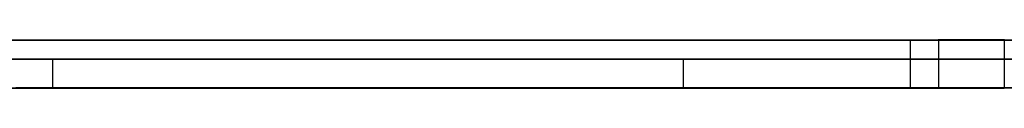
# Model space of a CAD drawing. Extents: x -2.05 to 2.05, y 0 to 2.3.
# Tile 41 of 74: x 1.19474 to 1.204989, y 2.219499 to 2.22. Entities that reach past the tile are written whole.
import ezdxf

# ---------------------------------------------------------------- set-up
doc = ezdxf.new("R2010")
doc.units = 0
doc.layers.get('0').update_dxf_attribs({"linetype": 'CONTINUOUS'})

# ---------------------------------------------------------------- blocks, each defined once
blk = doc.blocks.new('*U1')
at = {"extrusion": (0, 1, 0)}
for p, q in [((1.978, 2.219999, -0.83), (-1.978, 2.219999, -0.83)), ((-1.978, 2.219999, 0.83), (1.978, 2.219999, 0.83)), ((0.708, 2.219999, -0.705), (1.628, 2.219999, -0.705)), ((1.628, 2.219999, -0.405), (0.708, 2.219999, -0.405)), ((1.174032, 2.219999, -0.32115), (1.204008, 2.219999, -0.32115)), ((1.204302, 2.219999, -0.20115), (1.174032, 2.219999, -0.20115)), ((1.204987, 2.219999, -0.307338), (1.19, 2.219999, -0.307338)), ((1.19, 2.219999, -0.214962), (1.204987, 2.219999, -0.214962)), ((1.628, 2.219799, -0.705), (0.708, 2.219799, -0.705)), ((0.708, 2.219799, -0.405), (1.628, 2.219799, -0.405)), ((1.204008, 2.219499, -0.32115), (1.174032, 2.219499, -0.32115)), ((1.174032, 2.219499, -0.20115), (1.204302, 2.219499, -0.20115)), ((1.204987, 2.219499, -0.307338), (1.19, 2.219499, -0.307338)), ((1.19, 2.219499, -0.214962), (1.204987, 2.219499, -0.214962))]:
    blk.add_line(p, q, dxfattribs=at)
for p, q in [((1.978, 2.219999, -0.83), (-1.978, 2.219999, -0.83)), ((0.708, 2.219999, -0.705), (1.628, 2.219999, -0.705)), ((1.174032, 2.219999, -0.32115), (1.204008, 2.219999, -0.32115)), ((1.19, 2.219999, -0.214962), (1.204987, 2.219999, -0.214962)), ((1.204008, 2.219999, -0.32115), (1.204008, 2.219499, -0.32115)), ((1.204008, 2.219999, -0.32115), (1.204008, 2.219499, -0.32115)), ((1.204302, 2.219999, -0.20115), (1.204302, 2.219499, -0.20115)), ((1.204987, 2.219999, -0.214962), (1.204987, 2.219499, -0.214962)), ((1.204987, 2.219999, -0.307338), (1.204987, 2.219499, -0.307338)), ((1.204987, 2.219999, -0.214962), (1.204987, 2.219499, -0.214962)), ((1.628, 2.219799, -0.705), (0.708, 2.219799, -0.705)), ((1.195083, 2.219799, -0.548134), (1.195083, 2.219499, -0.548134)), ((1.195083, 2.219799, -0.548134), (1.195083, 2.219499, -0.548134)), ((1.201646, 2.219799, -0.603481), (1.201646, 2.219499, -0.603481)), ((1.201646, 2.219799, -0.603481), (1.201646, 2.219499, -0.603481)), ((1.204008, 2.219499, -0.32115), (1.174032, 2.219499, -0.32115)), ((1.19, 2.219499, -0.214962), (1.204987, 2.219499, -0.214962))]:
    blk.add_line(p, q)
at = {"extrusion": (0, 0, -1)}
for p, q in [((-1.978, 2.219999, 0.83), (1.978, 2.219999, 0.83)), ((1.628, 2.219999, -0.405), (0.708, 2.219999, -0.405)), ((1.204302, 2.219999, -0.20115), (1.174032, 2.219999, -0.20115)), ((1.204987, 2.219999, -0.307338), (1.19, 2.219999, -0.307338)), ((1.204302, 2.219999, -0.20115), (1.204302, 2.219499, -0.20115)), ((1.204987, 2.219999, -0.307338), (1.204987, 2.219499, -0.307338)), ((0.708, 2.219799, -0.405), (1.628, 2.219799, -0.405)), ((1.174032, 2.219499, -0.20115), (1.204302, 2.219499, -0.20115)), ((1.204987, 2.219499, -0.307338), (1.19, 2.219499, -0.307338))]:
    blk.add_line(p, q, dxfattribs=at)
for points in [[(1.20401, 2.22, -0.32115), (1.20437, 2.22, -0.32115), (1.20474, 2.22, -0.321149), (1.2051, 2.22, -0.321147)], [(1.20401, 2.22, -0.32115), (1.20437, 2.22, -0.32115), (1.20474, 2.22, -0.321149), (1.2051, 2.22, -0.321147)], [(1.20499, 2.22, -0.201151), (1.20465, 2.22, -0.20115), (1.2043, 2.22, -0.20115)], [(1.20499, 2.22, -0.201151), (1.20465, 2.22, -0.20115), (1.2043, 2.22, -0.20115)], [(1.19508, 2.2198, -0.548134), (1.19493, 2.2198, -0.548007), (1.19477, 2.2198, -0.547881), (1.19461, 2.2198, -0.547755)], [(1.19508, 2.2198, -0.548134), (1.19493, 2.2198, -0.548007), (1.19477, 2.2198, -0.547881), (1.19461, 2.2198, -0.547755)], [(1.19466, 2.2198, -0.60755), (1.19479, 2.2198, -0.607497), (1.19492, 2.2198, -0.607443), (1.19505, 2.2198, -0.607389), (1.19518, 2.2198, -0.607334), (1.19531, 2.2198, -0.607279), (1.19544, 2.2198, -0.607223), (1.19556, 2.2198, -0.607167), (1.19569, 2.2198, -0.607111), (1.19582, 2.2198, -0.607054), (1.19594, 2.2198, -0.606997), (1.19607, 2.2198, -0.60694), (1.19619, 2.2198, -0.606882), (1.19631, 2.2198, -0.606824), (1.19644, 2.2198, -0.606765), (1.19656, 2.2198, -0.606706), (1.19668, 2.2198, -0.606646), (1.1968, 2.2198, -0.606587), (1.19692, 2.2198, -0.606526), (1.19704, 2.2198, -0.606466), (1.19716, 2.2198, -0.606405), (1.19728, 2.2198, -0.606343), (1.1974, 2.2198, -0.606281), (1.19752, 2.2198, -0.606219), (1.19763, 2.2198, -0.606156), (1.19775, 2.2198, -0.606093), (1.19787, 2.2198, -0.60603), (1.19798, 2.2198, -0.605966), (1.1981, 2.2198, -0.605902), (1.19821, 2.2198, -0.605837), (1.19832, 2.2198, -0.605772), (1.19844, 2.2198, -0.605707), (1.19855, 2.2198, -0.605641), (1.19866, 2.2198, -0.605575), (1.19877, 2.2198, -0.605508), (1.19888, 2.2198, -0.605441), (1.19899, 2.2198, -0.605373), (1.1991, 2.2198, -0.605306), (1.19921, 2.2198, -0.605237), (1.19932, 2.2198, -0.605169), (1.19943, 2.2198, -0.6051), (1.19953, 2.2198, -0.60503), (1.19964, 2.2198, -0.604961), (1.19975, 2.2198, -0.60489), (1.19985, 2.2198, -0.60482), (1.19996, 2.2198, -0.604749), (1.20006, 2.2198, -0.604677), (1.20016, 2.2198, -0.604606), (1.20027, 2.2198, -0.604533), (1.20037, 2.2198, -0.604461), (1.20047, 2.2198, -0.604388), (1.20057, 2.2198, -0.604314), (1.20067, 2.2198, -0.604241), (1.20077, 2.2198, -0.604166), (1.20087, 2.2198, -0.604092), (1.20097, 2.2198, -0.604017), (1.20107, 2.2198, -0.603941), (1.20117, 2.2198, -0.603866), (1.20126, 2.2198, -0.60379), (1.20136, 2.2198, -0.603713), (1.20146, 2.2198, -0.603636), (1.20155, 2.2198, -0.603559), (1.20165, 2.2198, -0.603481)], [(1.19466, 2.2198, -0.60755), (1.19479, 2.2198, -0.607497), (1.19492, 2.2198, -0.607443), (1.19505, 2.2198, -0.607389), (1.19518, 2.2198, -0.607334), (1.19531, 2.2198, -0.607279), (1.19544, 2.2198, -0.607223), (1.19556, 2.2198, -0.607167), (1.19569, 2.2198, -0.607111), (1.19582, 2.2198, -0.607054), (1.19594, 2.2198, -0.606997), (1.19607, 2.2198, -0.60694), (1.19619, 2.2198, -0.606882), (1.19631, 2.2198, -0.606824), (1.19644, 2.2198, -0.606765), (1.19656, 2.2198, -0.606706), (1.19668, 2.2198, -0.606646), (1.1968, 2.2198, -0.606587), (1.19692, 2.2198, -0.606526), (1.19704, 2.2198, -0.606466), (1.19716, 2.2198, -0.606405), (1.19728, 2.2198, -0.606343), (1.1974, 2.2198, -0.606281), (1.19752, 2.2198, -0.606219), (1.19763, 2.2198, -0.606156), (1.19775, 2.2198, -0.606093), (1.19787, 2.2198, -0.60603), (1.19798, 2.2198, -0.605966), (1.1981, 2.2198, -0.605902), (1.19821, 2.2198, -0.605837), (1.19832, 2.2198, -0.605772), (1.19844, 2.2198, -0.605707), (1.19855, 2.2198, -0.605641), (1.19866, 2.2198, -0.605575), (1.19877, 2.2198, -0.605508), (1.19888, 2.2198, -0.605441), (1.19899, 2.2198, -0.605373), (1.1991, 2.2198, -0.605306), (1.19921, 2.2198, -0.605237), (1.19932, 2.2198, -0.605169), (1.19943, 2.2198, -0.6051), (1.19953, 2.2198, -0.60503), (1.19964, 2.2198, -0.604961), (1.19975, 2.2198, -0.60489), (1.19985, 2.2198, -0.60482), (1.19996, 2.2198, -0.604749), (1.20006, 2.2198, -0.604677), (1.20016, 2.2198, -0.604606), (1.20027, 2.2198, -0.604533), (1.20037, 2.2198, -0.604461), (1.20047, 2.2198, -0.604388), (1.20057, 2.2198, -0.604314), (1.20067, 2.2198, -0.604241), (1.20077, 2.2198, -0.604166), (1.20087, 2.2198, -0.604092), (1.20097, 2.2198, -0.604017), (1.20107, 2.2198, -0.603941), (1.20117, 2.2198, -0.603866), (1.20126, 2.2198, -0.60379), (1.20136, 2.2198, -0.603713), (1.20146, 2.2198, -0.603636), (1.20155, 2.2198, -0.603559), (1.20165, 2.2198, -0.603481)], [(1.20508, 2.2198, -0.559658), (1.20497, 2.2198, -0.559484), (1.20487, 2.2198, -0.559311), (1.20476, 2.2198, -0.559138), (1.20465, 2.2198, -0.558966), (1.20454, 2.2198, -0.558794), (1.20443, 2.2198, -0.558623), (1.20432, 2.2198, -0.558452), (1.20421, 2.2198, -0.558282), (1.20409, 2.2198, -0.558112), (1.20398, 2.2198, -0.557943), (1.20387, 2.2198, -0.557774), (1.20375, 2.2198, -0.557605), (1.20364, 2.2198, -0.557438), (1.20352, 2.2198, -0.55727), (1.2034, 2.2198, -0.557103), (1.20328, 2.2198, -0.556937), (1.20316, 2.2198, -0.556771), (1.20304, 2.2198, -0.556606), (1.20292, 2.2198, -0.556441), (1.2028, 2.2198, -0.556277), (1.20268, 2.2198, -0.556113), (1.20256, 2.2198, -0.555949), (1.20243, 2.2198, -0.555786), (1.20231, 2.2198, -0.555624), (1.20218, 2.2198, -0.555462), (1.20206, 2.2198, -0.555301), (1.20193, 2.2198, -0.55514), (1.2018, 2.2198, -0.554979), (1.20167, 2.2198, -0.554819), (1.20155, 2.2198, -0.55466), (1.20142, 2.2198, -0.554501), (1.20128, 2.2198, -0.554343), (1.20115, 2.2198, -0.554185), (1.20102, 2.2198, -0.554027), (1.20089, 2.2198, -0.55387), (1.20075, 2.2198, -0.553714), (1.20062, 2.2198, -0.553558), (1.20048, 2.2198, -0.553402), (1.20035, 2.2198, -0.553247), (1.20021, 2.2198, -0.553093), (1.20007, 2.2198, -0.552939), (1.19993, 2.2198, -0.552785), (1.19979, 2.2198, -0.552632), (1.19965, 2.2198, -0.55248), (1.19951, 2.2198, -0.552328), (1.19937, 2.2198, -0.552176), (1.19923, 2.2198, -0.552025), (1.19909, 2.2198, -0.551875), (1.19894, 2.2198, -0.551725), (1.1988, 2.2198, -0.551575), (1.19865, 2.2198, -0.551426), (1.1985, 2.2198, -0.551277), (1.19836, 2.2198, -0.551129), (1.19821, 2.2198, -0.550982), (1.19806, 2.2198, -0.550835), (1.19791, 2.2198, -0.550688), (1.19776, 2.2198, -0.550542), (1.19761, 2.2198, -0.550396), (1.19746, 2.2198, -0.550251), (1.1973, 2.2198, -0.550107), (1.19715, 2.2198, -0.549963), (1.197, 2.2198, -0.549819), (1.19684, 2.2198, -0.549676), (1.19669, 2.2198, -0.549533), (1.19653, 2.2198, -0.549391), (1.19637, 2.2198, -0.549249), (1.19621, 2.2198, -0.549108), (1.19605, 2.2198, -0.548968), (1.19589, 2.2198, -0.548827), (1.19573, 2.2198, -0.548688), (1.19557, 2.2198, -0.548549), (1.19541, 2.2198, -0.54841), (1.19525, 2.2198, -0.548272), (1.19508, 2.2198, -0.548134)], [(1.20508, 2.2198, -0.559658), (1.20497, 2.2198, -0.559484), (1.20487, 2.2198, -0.559311), (1.20476, 2.2198, -0.559138), (1.20465, 2.2198, -0.558966), (1.20454, 2.2198, -0.558794), (1.20443, 2.2198, -0.558623), (1.20432, 2.2198, -0.558452), (1.20421, 2.2198, -0.558282), (1.20409, 2.2198, -0.558112), (1.20398, 2.2198, -0.557943), (1.20387, 2.2198, -0.557774), (1.20375, 2.2198, -0.557605), (1.20364, 2.2198, -0.557438), (1.20352, 2.2198, -0.55727), (1.2034, 2.2198, -0.557103), (1.20328, 2.2198, -0.556937), (1.20316, 2.2198, -0.556771), (1.20304, 2.2198, -0.556606), (1.20292, 2.2198, -0.556441), (1.2028, 2.2198, -0.556277), (1.20268, 2.2198, -0.556113), (1.20256, 2.2198, -0.555949), (1.20243, 2.2198, -0.555786), (1.20231, 2.2198, -0.555624), (1.20218, 2.2198, -0.555462), (1.20206, 2.2198, -0.555301), (1.20193, 2.2198, -0.55514), (1.2018, 2.2198, -0.554979), (1.20167, 2.2198, -0.554819), (1.20155, 2.2198, -0.55466), (1.20142, 2.2198, -0.554501), (1.20128, 2.2198, -0.554343), (1.20115, 2.2198, -0.554185), (1.20102, 2.2198, -0.554027), (1.20089, 2.2198, -0.55387), (1.20075, 2.2198, -0.553714), (1.20062, 2.2198, -0.553558), (1.20048, 2.2198, -0.553402), (1.20035, 2.2198, -0.553247), (1.20021, 2.2198, -0.553093), (1.20007, 2.2198, -0.552939), (1.19993, 2.2198, -0.552785), (1.19979, 2.2198, -0.552632), (1.19965, 2.2198, -0.55248), (1.19951, 2.2198, -0.552328), (1.19937, 2.2198, -0.552176), (1.19923, 2.2198, -0.552025), (1.19909, 2.2198, -0.551875), (1.19894, 2.2198, -0.551725), (1.1988, 2.2198, -0.551575), (1.19865, 2.2198, -0.551426), (1.1985, 2.2198, -0.551277), (1.19836, 2.2198, -0.551129), (1.19821, 2.2198, -0.550982), (1.19806, 2.2198, -0.550835), (1.19791, 2.2198, -0.550688), (1.19776, 2.2198, -0.550542), (1.19761, 2.2198, -0.550396), (1.19746, 2.2198, -0.550251), (1.1973, 2.2198, -0.550107), (1.19715, 2.2198, -0.549963), (1.197, 2.2198, -0.549819), (1.19684, 2.2198, -0.549676), (1.19669, 2.2198, -0.549533), (1.19653, 2.2198, -0.549391), (1.19637, 2.2198, -0.549249), (1.19621, 2.2198, -0.549108), (1.19605, 2.2198, -0.548968), (1.19589, 2.2198, -0.548827), (1.19573, 2.2198, -0.548688), (1.19557, 2.2198, -0.548549), (1.19541, 2.2198, -0.54841), (1.19525, 2.2198, -0.548272), (1.19508, 2.2198, -0.548134)], [(1.20165, 2.2198, -0.603481), (1.20175, 2.2198, -0.603405), (1.20185, 2.2198, -0.603328), (1.20195, 2.2198, -0.603252), (1.20204, 2.2198, -0.603174), (1.20214, 2.2198, -0.603097), (1.20224, 2.2198, -0.603019), (1.20234, 2.2198, -0.602941), (1.20243, 2.2198, -0.602863), (1.20253, 2.2198, -0.602784), (1.20263, 2.2198, -0.602705), (1.20272, 2.2198, -0.602625), (1.20282, 2.2198, -0.602545), (1.20291, 2.2198, -0.602465), (1.203, 2.2198, -0.602385), (1.2031, 2.2198, -0.602304), (1.20319, 2.2198, -0.602222), (1.20328, 2.2198, -0.602141), (1.20337, 2.2198, -0.602059), (1.20347, 2.2198, -0.601977), (1.20356, 2.2198, -0.601894), (1.20365, 2.2198, -0.601811), (1.20374, 2.2198, -0.601728), (1.20383, 2.2198, -0.601644), (1.20391, 2.2198, -0.60156), (1.204, 2.2198, -0.601476), (1.20409, 2.2198, -0.601391), (1.20418, 2.2198, -0.601306), (1.20426, 2.2198, -0.601221), (1.20435, 2.2198, -0.601135), (1.20444, 2.2198, -0.601049), (1.20452, 2.2198, -0.600963), (1.2046, 2.2198, -0.600876), (1.20469, 2.2198, -0.600789), (1.20477, 2.2198, -0.600701), (1.20486, 2.2198, -0.600614), (1.20494, 2.2198, -0.600526), (1.20502, 2.2198, -0.600437)], [(1.20165, 2.2198, -0.603481), (1.20175, 2.2198, -0.603405), (1.20185, 2.2198, -0.603328), (1.20195, 2.2198, -0.603252), (1.20204, 2.2198, -0.603174), (1.20214, 2.2198, -0.603097), (1.20224, 2.2198, -0.603019), (1.20234, 2.2198, -0.602941), (1.20243, 2.2198, -0.602863), (1.20253, 2.2198, -0.602784), (1.20263, 2.2198, -0.602705), (1.20272, 2.2198, -0.602625), (1.20282, 2.2198, -0.602545), (1.20291, 2.2198, -0.602465), (1.203, 2.2198, -0.602385), (1.2031, 2.2198, -0.602304), (1.20319, 2.2198, -0.602222), (1.20328, 2.2198, -0.602141), (1.20337, 2.2198, -0.602059), (1.20347, 2.2198, -0.601977), (1.20356, 2.2198, -0.601894), (1.20365, 2.2198, -0.601811), (1.20374, 2.2198, -0.601728), (1.20383, 2.2198, -0.601644), (1.20391, 2.2198, -0.60156), (1.204, 2.2198, -0.601476), (1.20409, 2.2198, -0.601391), (1.20418, 2.2198, -0.601306), (1.20426, 2.2198, -0.601221), (1.20435, 2.2198, -0.601135), (1.20444, 2.2198, -0.601049), (1.20452, 2.2198, -0.600963), (1.2046, 2.2198, -0.600876), (1.20469, 2.2198, -0.600789), (1.20477, 2.2198, -0.600701), (1.20486, 2.2198, -0.600614), (1.20494, 2.2198, -0.600526), (1.20502, 2.2198, -0.600437)], [(1.19461, 2.2195, -0.547754), (1.19485, 2.2195, -0.547943), (1.19508, 2.2195, -0.548134)], [(1.19461, 2.2195, -0.547754), (1.19485, 2.2195, -0.547943), (1.19508, 2.2195, -0.548134)], [(1.20165, 2.2195, -0.603481), (1.2015, 2.2195, -0.603598), (1.20136, 2.2195, -0.603714), (1.20121, 2.2195, -0.603829), (1.20107, 2.2195, -0.603943), (1.20092, 2.2195, -0.604056), (1.20077, 2.2195, -0.604168), (1.20062, 2.2195, -0.60428), (1.20047, 2.2195, -0.60439), (1.20032, 2.2195, -0.6045), (1.20016, 2.2195, -0.604608), (1.2, 2.2195, -0.604716), (1.19985, 2.2195, -0.604823), (1.19969, 2.2195, -0.604929), (1.19953, 2.2195, -0.605034), (1.19937, 2.2195, -0.605138), (1.1992, 2.2195, -0.605242), (1.19904, 2.2195, -0.605344), (1.19888, 2.2195, -0.605446), (1.19871, 2.2195, -0.605546), (1.19854, 2.2195, -0.605646), (1.19837, 2.2195, -0.605745), (1.1982, 2.2195, -0.605843), (1.19803, 2.2195, -0.60594), (1.19786, 2.2195, -0.606036), (1.19768, 2.2195, -0.606131), (1.1975, 2.2195, -0.606225), (1.19733, 2.2195, -0.606319), (1.19715, 2.2195, -0.606411), (1.19697, 2.2195, -0.606503), (1.19679, 2.2195, -0.606594), (1.1966, 2.2195, -0.606683), (1.19642, 2.2195, -0.606772), (1.19624, 2.2195, -0.60686), (1.19605, 2.2195, -0.606948), (1.19586, 2.2195, -0.607034), (1.19567, 2.2195, -0.607119), (1.19548, 2.2195, -0.607204), (1.19529, 2.2195, -0.607287), (1.1951, 2.2195, -0.60737), (1.1949, 2.2195, -0.607451), (1.1947, 2.2195, -0.607532)], [(1.20165, 2.2195, -0.603481), (1.2015, 2.2195, -0.603598), (1.20136, 2.2195, -0.603714), (1.20121, 2.2195, -0.603829), (1.20107, 2.2195, -0.603943), (1.20092, 2.2195, -0.604056), (1.20077, 2.2195, -0.604168), (1.20062, 2.2195, -0.60428), (1.20047, 2.2195, -0.60439), (1.20032, 2.2195, -0.6045), (1.20016, 2.2195, -0.604608), (1.2, 2.2195, -0.604716), (1.19985, 2.2195, -0.604823), (1.19969, 2.2195, -0.604929), (1.19953, 2.2195, -0.605034), (1.19937, 2.2195, -0.605138), (1.1992, 2.2195, -0.605242), (1.19904, 2.2195, -0.605344), (1.19888, 2.2195, -0.605446), (1.19871, 2.2195, -0.605546), (1.19854, 2.2195, -0.605646), (1.19837, 2.2195, -0.605745), (1.1982, 2.2195, -0.605843), (1.19803, 2.2195, -0.60594), (1.19786, 2.2195, -0.606036), (1.19768, 2.2195, -0.606131), (1.1975, 2.2195, -0.606225), (1.19733, 2.2195, -0.606319), (1.19715, 2.2195, -0.606411), (1.19697, 2.2195, -0.606503), (1.19679, 2.2195, -0.606594), (1.1966, 2.2195, -0.606683), (1.19642, 2.2195, -0.606772), (1.19624, 2.2195, -0.60686), (1.19605, 2.2195, -0.606948), (1.19586, 2.2195, -0.607034), (1.19567, 2.2195, -0.607119), (1.19548, 2.2195, -0.607204), (1.19529, 2.2195, -0.607287), (1.1951, 2.2195, -0.60737), (1.1949, 2.2195, -0.607451), (1.1947, 2.2195, -0.607532)], [(1.19508, 2.2195, -0.548134), (1.19533, 2.2195, -0.548341), (1.19557, 2.2195, -0.54855), (1.19582, 2.2195, -0.548759), (1.19606, 2.2195, -0.54897), (1.1963, 2.2195, -0.549181), (1.19653, 2.2195, -0.549394), (1.19677, 2.2195, -0.549608), (1.197, 2.2195, -0.549823), (1.19723, 2.2195, -0.55004), (1.19746, 2.2195, -0.550257), (1.19769, 2.2195, -0.550475), (1.19792, 2.2195, -0.550695), (1.19814, 2.2195, -0.550916), (1.19836, 2.2195, -0.551137), (1.19859, 2.2195, -0.55136), (1.19881, 2.2195, -0.551584), (1.19902, 2.2195, -0.55181), (1.19924, 2.2195, -0.552036), (1.19945, 2.2195, -0.552263), (1.19967, 2.2195, -0.552492), (1.19988, 2.2195, -0.552721), (1.20008, 2.2195, -0.552952), (1.20029, 2.2195, -0.553184), (1.2005, 2.2195, -0.553417), (1.2007, 2.2195, -0.553651), (1.2009, 2.2195, -0.553886), (1.2011, 2.2195, -0.554123), (1.2013, 2.2195, -0.55436), (1.2015, 2.2195, -0.554599), (1.20169, 2.2195, -0.554838), (1.20188, 2.2195, -0.555079), (1.20207, 2.2195, -0.555321), (1.20226, 2.2195, -0.555564), (1.20245, 2.2195, -0.555808), (1.20264, 2.2195, -0.556054), (1.20282, 2.2195, -0.5563), (1.203, 2.2195, -0.556547), (1.20318, 2.2195, -0.556796), (1.20336, 2.2195, -0.557046), (1.20354, 2.2195, -0.557297), (1.20371, 2.2195, -0.557549), (1.20389, 2.2195, -0.557802), (1.20406, 2.2195, -0.558056), (1.20423, 2.2195, -0.558311), (1.20439, 2.2195, -0.558568), (1.20456, 2.2195, -0.558825), (1.20473, 2.2195, -0.559084), (1.20489, 2.2195, -0.559344), (1.20505, 2.2195, -0.559605)], [(1.19508, 2.2195, -0.548134), (1.19533, 2.2195, -0.548341), (1.19557, 2.2195, -0.54855), (1.19582, 2.2195, -0.548759), (1.19606, 2.2195, -0.54897), (1.1963, 2.2195, -0.549181), (1.19653, 2.2195, -0.549394), (1.19677, 2.2195, -0.549608), (1.197, 2.2195, -0.549823), (1.19723, 2.2195, -0.55004), (1.19746, 2.2195, -0.550257), (1.19769, 2.2195, -0.550475), (1.19792, 2.2195, -0.550695), (1.19814, 2.2195, -0.550916), (1.19836, 2.2195, -0.551137), (1.19859, 2.2195, -0.55136), (1.19881, 2.2195, -0.551584), (1.19902, 2.2195, -0.55181), (1.19924, 2.2195, -0.552036), (1.19945, 2.2195, -0.552263), (1.19967, 2.2195, -0.552492), (1.19988, 2.2195, -0.552721), (1.20008, 2.2195, -0.552952), (1.20029, 2.2195, -0.553184), (1.2005, 2.2195, -0.553417), (1.2007, 2.2195, -0.553651), (1.2009, 2.2195, -0.553886), (1.2011, 2.2195, -0.554123), (1.2013, 2.2195, -0.55436), (1.2015, 2.2195, -0.554599), (1.20169, 2.2195, -0.554838), (1.20188, 2.2195, -0.555079), (1.20207, 2.2195, -0.555321), (1.20226, 2.2195, -0.555564), (1.20245, 2.2195, -0.555808), (1.20264, 2.2195, -0.556054), (1.20282, 2.2195, -0.5563), (1.203, 2.2195, -0.556547), (1.20318, 2.2195, -0.556796), (1.20336, 2.2195, -0.557046), (1.20354, 2.2195, -0.557297), (1.20371, 2.2195, -0.557549), (1.20389, 2.2195, -0.557802), (1.20406, 2.2195, -0.558056), (1.20423, 2.2195, -0.558311), (1.20439, 2.2195, -0.558568), (1.20456, 2.2195, -0.558825), (1.20473, 2.2195, -0.559084), (1.20489, 2.2195, -0.559344), (1.20505, 2.2195, -0.559605)], [(1.20507, 2.2195, -0.600384), (1.20495, 2.2195, -0.600517), (1.20482, 2.2195, -0.60065), (1.2047, 2.2195, -0.600781), (1.20457, 2.2195, -0.600912), (1.20444, 2.2195, -0.601042), (1.20431, 2.2195, -0.601172), (1.20418, 2.2195, -0.6013), (1.20405, 2.2195, -0.601428), (1.20392, 2.2195, -0.601555), (1.20379, 2.2195, -0.601681), (1.20365, 2.2195, -0.601806), (1.20352, 2.2195, -0.601931), (1.20338, 2.2195, -0.602055), (1.20324, 2.2195, -0.602178), (1.2031, 2.2195, -0.6023), (1.20296, 2.2195, -0.602422), (1.20282, 2.2195, -0.602543), (1.20268, 2.2195, -0.602663), (1.20253, 2.2195, -0.602782), (1.20239, 2.2195, -0.6029), (1.20224, 2.2195, -0.603018), (1.20209, 2.2195, -0.603135), (1.20195, 2.2195, -0.603251), (1.2018, 2.2195, -0.603366), (1.20165, 2.2195, -0.603481)], [(1.20507, 2.2195, -0.600384), (1.20495, 2.2195, -0.600517), (1.20482, 2.2195, -0.60065), (1.2047, 2.2195, -0.600781), (1.20457, 2.2195, -0.600912), (1.20444, 2.2195, -0.601042), (1.20431, 2.2195, -0.601172), (1.20418, 2.2195, -0.6013), (1.20405, 2.2195, -0.601428), (1.20392, 2.2195, -0.601555), (1.20379, 2.2195, -0.601681), (1.20365, 2.2195, -0.601806), (1.20352, 2.2195, -0.601931), (1.20338, 2.2195, -0.602055), (1.20324, 2.2195, -0.602178), (1.2031, 2.2195, -0.6023), (1.20296, 2.2195, -0.602422), (1.20282, 2.2195, -0.602543), (1.20268, 2.2195, -0.602663), (1.20253, 2.2195, -0.602782), (1.20239, 2.2195, -0.6029), (1.20224, 2.2195, -0.603018), (1.20209, 2.2195, -0.603135), (1.20195, 2.2195, -0.603251), (1.2018, 2.2195, -0.603366), (1.20165, 2.2195, -0.603481)], [(1.20511, 2.2195, -0.321147), (1.20456, 2.2195, -0.321149), (1.20401, 2.2195, -0.32115)], [(1.20511, 2.2195, -0.321147), (1.20456, 2.2195, -0.321149), (1.20401, 2.2195, -0.32115)], [(1.2043, 2.2195, -0.20115), (1.20482, 2.2195, -0.201151), (1.20534, 2.2195, -0.201152)], [(1.2043, 2.2195, -0.20115), (1.20482, 2.2195, -0.201151), (1.20534, 2.2195, -0.201152)]]:
    blk.add_polyline3d(points)

msp = doc.modelspace()

# ---------------------------------------------------------------- block references
msp.add_blockref('*U1', (0, 0))

doc.saveas('drawing.dxf')
